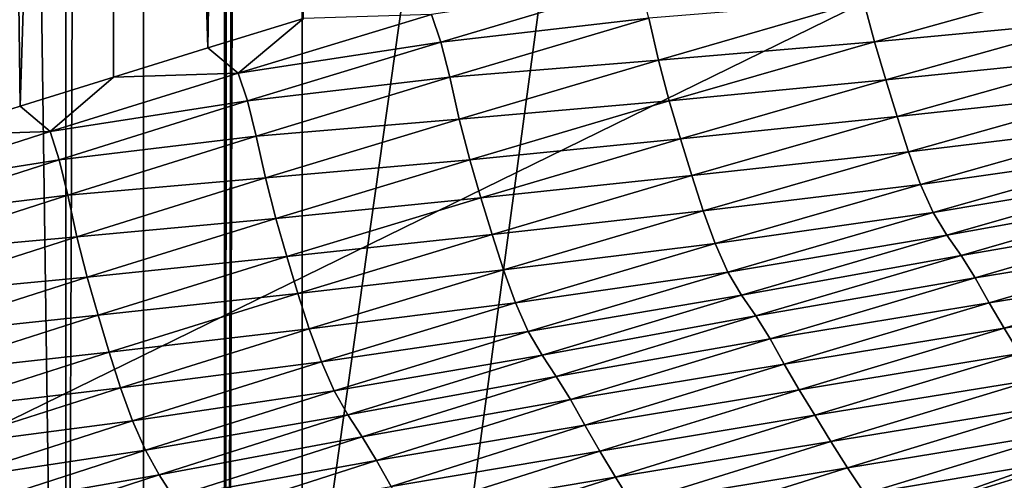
# Model space of a CAD drawing. Extents: x -54 to 446, y -6 to 1400.
# Tile 48 of 254: x -14.078 to -13.458, y 1332.03 to 1332.32. Entities that reach past the tile are written whole.
import ezdxf

# ---------------------------------------------------------------- set-up
doc = ezdxf.new("R2010")
doc.units = 0
doc.header["$LTSCALE"] = 52.148148
for name, color, linetype in [('1017', 7, 'CONTINUOUS'), ('1161', 7, 'CONTINUOUS'), ('1182', 7, 'CONTINUOUS'), ('1369', 7, 'CONTINUOUS'), ('1451', 7, 'CONTINUOUS'), ('1519', 7, 'CONTINUOUS'), ('1523', 7, 'CONTINUOUS'), ('1554', 7, 'CONTINUOUS'), ('1576', 7, 'CONTINUOUS'), ('999', 7, 'CONTINUOUS')]:
    doc.layers.add(name, color=color, linetype=linetype)

msp = doc.modelspace()

# ---------------------------------------------------------------- linework, layer by layer
at = {"layer": '1017', "color": 7, "linetype": 'CONTINUOUS'}
for points in [[(-13.94889, 1396.74866, -1.4), (-13.94889, 1330.98899, -1.4), (-13.91518, 1396.66714, -0.43457), (-13.94889, 1396.74866, -1.4)], [(-13.94889, 1330.98899, -1.4), (-13.91397, 1396.55017, -0.4), (-13.91518, 1396.66714, -0.43457), (-13.94889, 1330.98899, -1.4)], [(-13.9, 1347.25563), (-13.9, 1396.55017, 0), (-13.94889, 1330.98899, -1.4), (-13.9, 1347.25563)], [(-13.9, 1396.55017, 0), (-13.91397, 1396.55017, -0.4), (-13.94889, 1330.98899, -1.4), (-13.9, 1396.55017, 0)], [(-13.9, 1345.7), (-13.9, 1347.25563), (-13.94889, 1330.98899, -1.4), (-13.9, 1345.7)], [(-13.9, 1344.5), (-13.9, 1345.7), (-13.94889, 1330.98899, -1.4), (-13.9, 1344.5)], [(-13.9, 1330.9401, 0), (-13.9, 1344.5), (-13.94889, 1330.98899, -1.4), (-13.9, 1330.9401, 0)]]:
    msp.add_3dface(points, dxfattribs=at)
at = {"layer": '1161', "color": 7, "linetype": 'CONTINUOUS'}
for points in [[(-13.9, 1330.9401, 0), (-9.82878, 1328.5, 9.82878), (-13.9, 1344.5), (-13.9, 1330.9401, 0)], [(-13.9, 1344.5), (-9.82878, 1328.5, 9.82878), (-9.82849, 1344.32842, 9.82979), (-13.9, 1344.5)]]:
    msp.add_3dface(points, dxfattribs=at)
at = {"layer": '1182', "color": 7, "linetype": 'CONTINUOUS'}
for points in [[(-13.94889, 1330.98899, -1.4), (-13.94889, 1396.74866, -1.4), (-15.05135, 1330.98899, -1.4), (-13.94889, 1330.98899, -1.4)], [(-15.05135, 1330.98899, -1.4), (-13.94889, 1396.74866, -1.4), (-15.05135, 1396.74866, -1.4), (-15.05135, 1330.98899, -1.4)]]:
    msp.add_3dface(points, dxfattribs=at)
at = {"layer": '1369', "color": 7, "linetype": 'CONTINUOUS'}
for points in [[(-15.29993, 1330.47769, 0.04261), (-9.9296, 1332.0576, 9.8693), (-15.3, 1330.48291, 0.08523), (-15.29993, 1330.47769, 0.04261)], [(-15.3, 1330.48291, 0.08523), (-9.9296, 1332.0576, 9.8693), (-15.29807, 1330.51251, 0.32473), (-15.3, 1330.48291, 0.08523)], [(-15.29985, 1330.47248), (-9.9296, 1332.0576, 9.8693), (-15.29993, 1330.47769, 0.04261), (-15.29985, 1330.47248)], [(-14, 1330.47248), (-9.9296, 1332.0576, 9.8693), (-15.29985, 1330.47248), (-14, 1330.47248)], [(-15.29807, 1330.51251, 0.32473), (-9.9296, 1332.0576, 9.8693), (-15.29268, 1330.54227, 0.56201), (-15.29807, 1330.51251, 0.32473)], [(-15.29268, 1330.54227, 0.56201), (-9.9296, 1332.0576, 9.8693), (-15.28382, 1330.57219, 0.79705), (-15.29268, 1330.54227, 0.56201)], [(-15.28382, 1330.57219, 0.79705), (-9.9296, 1332.0576, 9.8693), (-15.27148, 1330.60223, 1.02974), (-15.28382, 1330.57219, 0.79705)], [(-15.27148, 1330.60223, 1.02974), (-9.9296, 1332.0576, 9.8693), (-15.2556, 1330.63233, 1.25975), (-15.27148, 1330.60223, 1.02974)], [(-15.2556, 1330.63233, 1.25975), (-9.9296, 1332.0576, 9.8693), (-15.23632, 1330.6626, 1.48789), (-15.2556, 1330.63233, 1.25975)], [(-15.23632, 1330.6626, 1.48789), (-9.9296, 1332.0576, 9.8693), (-15.21374, 1330.69314, 1.71506), (-15.23632, 1330.6626, 1.48789)], [(-15.21374, 1330.69314, 1.71506), (-9.9296, 1332.0576, 9.8693), (-15.18791, 1330.72391, 1.94101), (-15.21374, 1330.69314, 1.71506)], [(-15.18791, 1330.72391, 1.94101), (-9.9296, 1332.0576, 9.8693), (-15.15878, 1330.75491, 2.16571), (-15.18791, 1330.72391, 1.94101)], [(-15.15878, 1330.75491, 2.16571), (-9.9296, 1332.0576, 9.8693), (-15.12629, 1330.78625, 2.39006), (-15.15878, 1330.75491, 2.16571)], [(-15.12629, 1330.78625, 2.39006), (-9.9296, 1332.0576, 9.8693), (-15.09044, 1330.81802, 2.61465), (-15.12629, 1330.78625, 2.39006)], [(-15.09044, 1330.81802, 2.61465), (-9.9296, 1332.0576, 9.8693), (-15.0513, 1330.85013, 2.83893), (-15.09044, 1330.81802, 2.61465)], [(-15.0513, 1330.85013, 2.83893), (-9.9296, 1332.0576, 9.8693), (-15.00873, 1330.88266, 3.06332), (-15.0513, 1330.85013, 2.83893)], [(-15.00873, 1330.88266, 3.06332), (-9.9296, 1332.0576, 9.8693), (-14.96261, 1330.91568, 3.28841), (-15.00873, 1330.88266, 3.06332)], [(-14.96261, 1330.91568, 3.28841), (-9.9296, 1332.0576, 9.8693), (-14.91291, 1330.94925, 3.51447), (-14.96261, 1330.91568, 3.28841)], [(-14.91291, 1330.94925, 3.51447), (-9.9296, 1332.0576, 9.8693), (-14.85969, 1330.98329, 3.74107), (-14.91291, 1330.94925, 3.51447)], [(-14.85969, 1330.98329, 3.74107), (-9.9296, 1332.0576, 9.8693), (-14.80302, 1331.01773, 3.96761), (-14.85969, 1330.98329, 3.74107)], [(-14.80302, 1331.01773, 3.96761), (-9.9296, 1332.0576, 9.8693), (-14.7429, 1331.05252, 4.19387), (-14.80302, 1331.01773, 3.96761)], [(-14.7429, 1331.05252, 4.19387), (-9.9296, 1332.0576, 9.8693), (-14.67926, 1331.08774, 4.42028), (-14.7429, 1331.05252, 4.19387)], [(-14.67926, 1331.08774, 4.42028), (-9.9296, 1332.0576, 9.8693), (-14.61229, 1331.12327, 4.6461), (-14.67926, 1331.08774, 4.42028)], [(-14.61229, 1331.12327, 4.6461), (-9.9296, 1332.0576, 9.8693), (-14.54222, 1331.15898, 4.87053), (-14.61229, 1331.12327, 4.6461)], [(-14.54222, 1331.15898, 4.87053), (-9.9296, 1332.0576, 9.8693), (-14.46895, 1331.1949, 5.09381), (-14.54222, 1331.15898, 4.87053)], [(-14.46895, 1331.1949, 5.09381), (-9.9296, 1332.0576, 9.8693), (-14.39251, 1331.23102, 5.31594), (-14.46895, 1331.1949, 5.09381)], [(-14.39251, 1331.23102, 5.31594), (-9.9296, 1332.0576, 9.8693), (-14.31306, 1331.26728, 5.53653), (-14.39251, 1331.23102, 5.31594)], [(-14.31306, 1331.26728, 5.53653), (-9.9296, 1332.0576, 9.8693), (-14.23072, 1331.30362, 5.75531), (-14.31306, 1331.26728, 5.53653)], [(-14.23072, 1331.30362, 5.75531), (-9.9296, 1332.0576, 9.8693), (-14.14538, 1331.34006, 5.97248), (-14.23072, 1331.30362, 5.75531)], [(-14.14538, 1331.34006, 5.97248), (-9.9296, 1332.0576, 9.8693), (-14.05707, 1331.37661, 6.18806), (-14.14538, 1331.34006, 5.97248)], [(-14.05707, 1331.37661, 6.18806), (-9.9296, 1332.0576, 9.8693), (-13.96585, 1331.41325, 6.40203), (-14.05707, 1331.37661, 6.18806)], [(-13.96585, 1331.41325, 6.40203), (-9.9296, 1332.0576, 9.8693), (-13.87187, 1331.44991, 6.61407), (-13.96585, 1331.41325, 6.40203)], [(-13.87187, 1331.44991, 6.61407), (-9.9296, 1332.0576, 9.8693), (-13.77491, 1331.48666, 6.82461), (-13.87187, 1331.44991, 6.61407)], [(-13.77491, 1331.48666, 6.82461), (-9.9296, 1332.0576, 9.8693), (-13.67462, 1331.52362, 7.03432), (-13.77491, 1331.48666, 6.82461)], [(-13.67462, 1331.52362, 7.03432), (-9.9296, 1332.0576, 9.8693), (-13.57092, 1331.56083, 7.24346), (-13.67462, 1331.52362, 7.03432)], [(-13.57092, 1331.56083, 7.24346), (-9.9296, 1332.0576, 9.8693), (-13.464, 1331.59821, 7.45167), (-13.57092, 1331.56083, 7.24346)], [(-13.464, 1331.59821, 7.45167), (-9.9296, 1332.0576, 9.8693), (-13.35348, 1331.63585, 7.65939), (-13.464, 1331.59821, 7.45167)]]:
    msp.add_3dface(points, dxfattribs=at)
at = {"layer": '1451', "color": 7, "linetype": 'CONTINUOUS'}
for points in [[(-14.95129, 1331.22659, -1.4), (-14.95129, 1396.27951, -1.4), (-14.04895, 1331.22659, -1.4), (-14.95129, 1331.22659, -1.4)], [(-14.04895, 1331.22659, -1.4), (-14.95129, 1396.27951, -1.4), (-14.04895, 1396.27951, -1.4), (-14.04895, 1331.22659, -1.4)]]:
    msp.add_3dface(points, dxfattribs=at)
at = {"layer": '1519', "color": 7, "linetype": 'CONTINUOUS'}
for points in [[(-13.81261, 1332.30631, 8.11545), (-13.6872, 1332.34352, 8.33137), (-13.81857, 1332.32357, 8.12765), (-13.81261, 1332.30631, 8.11545)], [(-13.81261, 1332.30631, 8.11545), (-13.6815, 1332.32137, 8.36119), (-13.6872, 1332.34352, 8.33137), (-13.81261, 1332.30631, 8.11545)], [(-13.53937, 1332.30633, 8.64691), (-13.40635, 1332.34364, 8.86401), (-13.54622, 1332.3322, 8.61816), (-13.53937, 1332.30633, 8.64691)], [(-13.53937, 1332.30633, 8.64691), (-13.39921, 1332.31972, 8.88087), (-13.40635, 1332.34364, 8.86401), (-13.53937, 1332.30633, 8.64691)], [(-13.67545, 1332.29494, 8.40094), (-13.54622, 1332.3322, 8.61816), (-13.6815, 1332.32137, 8.36119), (-13.67545, 1332.29494, 8.40094)], [(-13.67545, 1332.29494, 8.40094), (-13.53937, 1332.30633, 8.64691), (-13.54622, 1332.3322, 8.61816), (-13.67545, 1332.29494, 8.40094)], [(-13.94032, 1332.28669, 7.90967), (-13.81261, 1332.30631, 8.11545), (-13.81857, 1332.32357, 8.12765), (-13.94032, 1332.28669, 7.90967)], [(-13.94032, 1332.28669, 7.90967), (-13.81857, 1332.32357, 8.12765), (-13.89921, 1332.32106, 7.99169), (-13.94032, 1332.28669, 7.90967)], [(-13.95947, 1332.30266, 7.88214), (-13.94032, 1332.28669, 7.90967), (-13.89921, 1332.32106, 7.99169), (-13.95947, 1332.30266, 7.88214)], [(-13.80702, 1332.2841, 8.1442), (-13.6815, 1332.32137, 8.36119), (-13.81261, 1332.30631, 8.11545), (-13.80702, 1332.2841, 8.1442)], [(-13.80702, 1332.2841, 8.1442), (-13.67545, 1332.29494, 8.40094), (-13.6815, 1332.32137, 8.36119), (-13.80702, 1332.2841, 8.1442)], [(-13.53227, 1332.28239, 8.66325), (-13.39921, 1332.31972, 8.88087), (-13.53937, 1332.30633, 8.64691), (-13.53227, 1332.28239, 8.66325)], [(-13.53227, 1332.28239, 8.66325), (-13.39213, 1332.29668, 8.89278), (-13.39921, 1332.31972, 8.88087), (-13.53227, 1332.28239, 8.66325)], [(-13.93451, 1332.26917, 7.89813), (-13.81261, 1332.30631, 8.11545), (-13.94032, 1332.28669, 7.90967), (-13.93451, 1332.26917, 7.89813)], [(-13.93451, 1332.26917, 7.89813), (-13.80702, 1332.2841, 8.1442), (-13.81261, 1332.30631, 8.11545), (-13.93451, 1332.26917, 7.89813)], [(-13.66868, 1332.26913, 8.42869), (-13.53937, 1332.30633, 8.64691), (-13.67545, 1332.29494, 8.40094), (-13.66868, 1332.26913, 8.42869)], [(-13.66868, 1332.26913, 8.42869), (-13.53227, 1332.28239, 8.66325), (-13.53937, 1332.30633, 8.64691), (-13.66868, 1332.26913, 8.42869)], [(-14.01895, 1332.28425, 7.77206), (-13.94032, 1332.28669, 7.90967), (-13.95947, 1332.30266, 7.88214), (-14.01895, 1332.28425, 7.77206)], [(-13.80106, 1332.25777, 8.18248), (-13.67545, 1332.29494, 8.40094), (-13.80702, 1332.2841, 8.1442), (-13.80106, 1332.25777, 8.18248)], [(-13.80106, 1332.25777, 8.18248), (-13.66868, 1332.26913, 8.42869), (-13.67545, 1332.29494, 8.40094), (-13.80106, 1332.25777, 8.18248)], [(-13.5252, 1332.25932, 8.67482), (-13.39213, 1332.29668, 8.89278), (-13.53227, 1332.28239, 8.66325), (-13.5252, 1332.25932, 8.67482)], [(-13.5252, 1332.25932, 8.67482), (-13.38494, 1332.27454, 8.90215), (-13.39213, 1332.29668, 8.89278), (-13.5252, 1332.25932, 8.67482)], [(-14.05868, 1332.24985, 7.69013), (-13.93451, 1332.26917, 7.89813), (-13.94032, 1332.28669, 7.90967), (-14.05868, 1332.24985, 7.69013)], [(-14.05868, 1332.24985, 7.69013), (-13.94032, 1332.28669, 7.90967), (-14.01895, 1332.28425, 7.77206), (-14.05868, 1332.24985, 7.69013)], [(-14.07769, 1332.26581, 7.66139), (-14.05868, 1332.24985, 7.69013), (-14.01895, 1332.28425, 7.77206), (-14.07769, 1332.26581, 7.66139)], [(-13.92904, 1332.2469, 7.92582), (-13.80702, 1332.2841, 8.1442), (-13.93451, 1332.26917, 7.89813), (-13.92904, 1332.2469, 7.92582)], [(-13.92904, 1332.2469, 7.92582), (-13.80106, 1332.25777, 8.18248), (-13.80702, 1332.2841, 8.1442), (-13.92904, 1332.2469, 7.92582)], [(-13.66164, 1332.24519, 8.44451), (-13.53227, 1332.28239, 8.66325), (-13.66868, 1332.26913, 8.42869), (-13.66164, 1332.24519, 8.44451)], [(-13.66164, 1332.24519, 8.44451), (-13.5252, 1332.25932, 8.67482), (-13.53227, 1332.28239, 8.66325), (-13.66164, 1332.24519, 8.44451)], [(-13.51799, 1332.23713, 8.68394), (-13.38494, 1332.27454, 8.90215), (-13.5252, 1332.25932, 8.67482), (-13.51799, 1332.23713, 8.68394)], [(-13.51799, 1332.23713, 8.68394), (-13.37743, 1332.25411, 8.90887), (-13.38494, 1332.27454, 8.90215), (-13.51799, 1332.23713, 8.68394)], [(-14.05303, 1332.23207, 7.67925), (-13.93451, 1332.26917, 7.89813), (-14.05868, 1332.24985, 7.69013), (-14.05303, 1332.23207, 7.67925)], [(-14.05303, 1332.23207, 7.67925), (-13.92904, 1332.2469, 7.92582), (-13.93451, 1332.26917, 7.89813), (-14.05303, 1332.23207, 7.67925)], [(-13.79439, 1332.23203, 8.20922), (-13.66868, 1332.26913, 8.42869), (-13.80106, 1332.25777, 8.18248), (-13.79439, 1332.23203, 8.20922)], [(-13.79439, 1332.23203, 8.20922), (-13.66164, 1332.24519, 8.44451), (-13.66868, 1332.26913, 8.42869), (-13.79439, 1332.23203, 8.20922)], [(-14.13572, 1332.24733, 7.55006), (-14.05868, 1332.24985, 7.69013), (-14.07769, 1332.26581, 7.66139), (-14.13572, 1332.24733, 7.55006)], [(-13.92318, 1332.22066, 7.96261), (-13.80106, 1332.25777, 8.18248), (-13.92904, 1332.2469, 7.92582), (-13.92318, 1332.22066, 7.96261)], [(-13.92318, 1332.22066, 7.96261), (-13.79439, 1332.23203, 8.20922), (-13.80106, 1332.25777, 8.18248), (-13.92318, 1332.22066, 7.96261)], [(-13.65458, 1332.22208, 8.45572), (-13.5252, 1332.25932, 8.67482), (-13.66164, 1332.24519, 8.44451), (-13.65458, 1332.22208, 8.45572)], [(-13.65458, 1332.22208, 8.45572), (-13.51799, 1332.23713, 8.68394), (-13.5252, 1332.25932, 8.67482), (-13.65458, 1332.22208, 8.45572)], [(-14.17379, 1332.21301, 7.46884), (-14.05303, 1332.23207, 7.67925), (-14.05868, 1332.24985, 7.69013), (-14.17379, 1332.21301, 7.46884)], [(-14.17379, 1332.21301, 7.46884), (-14.05868, 1332.24985, 7.69013), (-14.13572, 1332.24733, 7.55006), (-14.17379, 1332.21301, 7.46884)], [(-13.51046, 1332.21659, 8.69049), (-13.37743, 1332.25411, 8.90887), (-13.51799, 1332.23713, 8.68394), (-13.51046, 1332.21659, 8.69049)], [(-13.51046, 1332.21659, 8.69049), (-13.3694, 1332.23656, 8.91187), (-13.37743, 1332.25411, 8.90887), (-13.51046, 1332.21659, 8.69049)], [(-14.04768, 1332.20973, 7.70587), (-13.92904, 1332.2469, 7.92582), (-14.05303, 1332.23207, 7.67925), (-14.04768, 1332.20973, 7.70587)], [(-14.04768, 1332.20973, 7.70587), (-13.92318, 1332.22066, 7.96261), (-13.92904, 1332.2469, 7.92582), (-14.04768, 1332.20973, 7.70587)], [(-13.78741, 1332.20807, 8.2245), (-13.66164, 1332.24519, 8.44451), (-13.79439, 1332.23203, 8.20922), (-13.78741, 1332.20807, 8.2245)], [(-13.78741, 1332.20807, 8.2245), (-13.65458, 1332.22208, 8.45572), (-13.66164, 1332.24519, 8.44451), (-13.78741, 1332.20807, 8.2245)], [(-13.64737, 1332.19983, 8.46457), (-13.51799, 1332.23713, 8.68394), (-13.65458, 1332.22208, 8.45572), (-13.64737, 1332.19983, 8.46457)], [(-13.64737, 1332.19983, 8.46457), (-13.51046, 1332.21659, 8.69049), (-13.51799, 1332.23713, 8.68394), (-13.64737, 1332.19983, 8.46457)], [(-13.5024, 1332.19886, 8.69346), (-13.3694, 1332.23656, 8.91187), (-13.51046, 1332.21659, 8.69049), (-13.5024, 1332.19886, 8.69346)], [(-13.5024, 1332.19886, 8.69346), (-13.36079, 1332.22262, 8.91111), (-13.3694, 1332.23656, 8.91187), (-13.5024, 1332.19886, 8.69346)], [(-14.16829, 1332.19497, 7.45864), (-14.05303, 1332.23207, 7.67925), (-14.17379, 1332.21301, 7.46884), (-14.16829, 1332.19497, 7.45864)], [(-14.16829, 1332.19497, 7.45864), (-14.04768, 1332.20973, 7.70587), (-14.05303, 1332.23207, 7.67925), (-14.16829, 1332.19497, 7.45864)], [(-13.9166, 1332.19499, 7.98833), (-13.79439, 1332.23203, 8.20922), (-13.92318, 1332.22066, 7.96261), (-13.9166, 1332.19499, 7.98833)], [(-13.9166, 1332.19499, 7.98833), (-13.78741, 1332.20807, 8.2245), (-13.79439, 1332.23203, 8.20922), (-13.9166, 1332.19499, 7.98833)], [(-14.04193, 1332.18359, 7.74117), (-13.92318, 1332.22066, 7.96261), (-14.04768, 1332.20973, 7.70587), (-14.04193, 1332.18359, 7.74117)], [(-14.04193, 1332.18359, 7.74117), (-13.9166, 1332.19499, 7.98833), (-13.92318, 1332.22066, 7.96261), (-14.04193, 1332.18359, 7.74117)], [(-13.78038, 1332.18493, 8.23535), (-13.65458, 1332.22208, 8.45572), (-13.78741, 1332.20807, 8.2245), (-13.78038, 1332.18493, 8.23535)], [(-13.78038, 1332.18493, 8.23535), (-13.64737, 1332.19983, 8.46457), (-13.65458, 1332.22208, 8.45572), (-13.78038, 1332.18493, 8.23535)], [(-13.49376, 1332.18462, 8.6928), (-13.36079, 1332.22262, 8.91111), (-13.5024, 1332.19886, 8.69346), (-13.49376, 1332.18462, 8.6928)], [(-13.49376, 1332.18462, 8.6928), (-13.35191, 1332.21016, 8.91151), (-13.36079, 1332.22262, 8.91111), (-13.49376, 1332.18462, 8.6928)], [(-13.63981, 1332.17919, 8.47094), (-13.51046, 1332.21659, 8.69049), (-13.64737, 1332.19983, 8.46457), (-13.63981, 1332.17919, 8.47094)], [(-13.63981, 1332.17919, 8.47094), (-13.5024, 1332.19886, 8.69346), (-13.51046, 1332.21659, 8.69049), (-13.63981, 1332.17919, 8.47094)], [(-14.16305, 1332.17257, 7.48419), (-14.04768, 1332.20973, 7.70587), (-14.16829, 1332.19497, 7.45864), (-14.16305, 1332.17257, 7.48419)], [(-14.16305, 1332.17257, 7.48419), (-14.04193, 1332.18359, 7.74117), (-14.04768, 1332.20973, 7.70587), (-14.16305, 1332.17257, 7.48419)], [(-13.90969, 1332.17102, 8.00308), (-13.78741, 1332.20807, 8.2245), (-13.9166, 1332.19499, 7.98833), (-13.90969, 1332.17102, 8.00308)], [(-13.90969, 1332.17102, 8.00308), (-13.78038, 1332.18493, 8.23535), (-13.78741, 1332.20807, 8.2245), (-13.90969, 1332.17102, 8.00308)], [(-13.48484, 1332.17182, 8.69326), (-13.35191, 1332.21016, 8.91151), (-13.49376, 1332.18462, 8.6928), (-13.48484, 1332.17182, 8.69326)], [(-13.48484, 1332.17182, 8.69326), (-13.3431, 1332.19636, 8.91654), (-13.35191, 1332.21016, 8.91151), (-13.48484, 1332.17182, 8.69326)], [(-13.77317, 1332.16262, 8.24392), (-13.64737, 1332.19983, 8.46457), (-13.78038, 1332.18493, 8.23535), (-13.77317, 1332.16262, 8.24392)], [(-13.77317, 1332.16262, 8.24392), (-13.63981, 1332.17919, 8.47094), (-13.64737, 1332.19983, 8.46457), (-13.77317, 1332.16262, 8.24392)], [(-13.63174, 1332.16127, 8.47387), (-13.5024, 1332.19886, 8.69346), (-13.63981, 1332.17919, 8.47094), (-13.63174, 1332.16127, 8.47387)], [(-13.63174, 1332.16127, 8.47387), (-13.49376, 1332.18462, 8.6928), (-13.5024, 1332.19886, 8.69346), (-13.63174, 1332.16127, 8.47387)], [(-14.03544, 1332.15799, 7.76589), (-13.9166, 1332.19499, 7.98833), (-14.04193, 1332.18359, 7.74117), (-14.03544, 1332.15799, 7.76589)], [(-14.03544, 1332.15799, 7.76589), (-13.90969, 1332.17102, 8.00308), (-13.9166, 1332.19499, 7.98833), (-14.03544, 1332.15799, 7.76589)], [(-13.47598, 1332.15775, 8.69817), (-13.3431, 1332.19636, 8.91654), (-13.48484, 1332.17182, 8.69326), (-13.47598, 1332.15775, 8.69817)], [(-13.47598, 1332.15775, 8.69817), (-13.33426, 1332.18077, 8.92256), (-13.3431, 1332.19636, 8.91654), (-13.47598, 1332.15775, 8.69817)], [(-14.1574, 1332.14654, 7.51802), (-14.04193, 1332.18359, 7.74117), (-14.16305, 1332.17257, 7.48419), (-14.1574, 1332.14654, 7.51802)], [(-14.1574, 1332.14654, 7.51802), (-14.03544, 1332.15799, 7.76589), (-14.04193, 1332.18359, 7.74117), (-14.1574, 1332.14654, 7.51802)], [(-13.90269, 1332.14785, 8.01356), (-13.78038, 1332.18493, 8.23535), (-13.90969, 1332.17102, 8.00308), (-13.90269, 1332.14785, 8.01356)], [(-13.90269, 1332.14785, 8.01356), (-13.77317, 1332.16262, 8.24392), (-13.78038, 1332.18493, 8.23535), (-13.90269, 1332.14785, 8.01356)], [(-13.62308, 1332.14673, 8.47332), (-13.49376, 1332.18462, 8.6928), (-13.63174, 1332.16127, 8.47387), (-13.62308, 1332.14673, 8.47332)], [(-13.62308, 1332.14673, 8.47332), (-13.48484, 1332.17182, 8.69326), (-13.49376, 1332.18462, 8.6928), (-13.62308, 1332.14673, 8.47332)], [(-13.46706, 1332.14197, 8.70401), (-13.33426, 1332.18077, 8.92256), (-13.47598, 1332.15775, 8.69817), (-13.46706, 1332.14197, 8.70401)], [(-13.46706, 1332.14197, 8.70401), (-13.32504, 1332.16499, 8.92455), (-13.33426, 1332.18077, 8.92256), (-13.46706, 1332.14197, 8.70401)], [(-13.7656, 1332.14188, 8.25011), (-13.63981, 1332.17919, 8.47094), (-13.77317, 1332.16262, 8.24392), (-13.7656, 1332.14188, 8.25011)], [(-13.7656, 1332.14188, 8.25011), (-13.63174, 1332.16127, 8.47387), (-13.63981, 1332.17919, 8.47094), (-13.7656, 1332.14188, 8.25011)], [(-14.02859, 1332.13402, 7.78009), (-13.90969, 1332.17102, 8.00308), (-14.03544, 1332.15799, 7.76589), (-14.02859, 1332.13402, 7.78009)], [(-14.02859, 1332.13402, 7.78009), (-13.90269, 1332.14785, 8.01356), (-13.90969, 1332.17102, 8.00308), (-14.02859, 1332.13402, 7.78009)], [(-13.61413, 1332.1336, 8.47382), (-13.48484, 1332.17182, 8.69326), (-13.62308, 1332.14673, 8.47332), (-13.61413, 1332.1336, 8.47382)], [(-13.61413, 1332.1336, 8.47382), (-13.47598, 1332.15775, 8.69817), (-13.48484, 1332.17182, 8.69326), (-13.61413, 1332.1336, 8.47382)], [(-13.89549, 1332.12548, 8.02185), (-13.77317, 1332.16262, 8.24392), (-13.90269, 1332.14785, 8.01356), (-13.89549, 1332.12548, 8.02185)], [(-13.89549, 1332.12548, 8.02185), (-13.7656, 1332.14188, 8.25011), (-13.77317, 1332.16262, 8.24392), (-13.89549, 1332.12548, 8.02185)], [(-13.45776, 1332.12601, 8.70598), (-13.32504, 1332.16499, 8.92455), (-13.46706, 1332.14197, 8.70401), (-13.45776, 1332.12601, 8.70598)], [(-13.45776, 1332.12601, 8.70598), (-13.31544, 1332.14918, 8.92303), (-13.32504, 1332.16499, 8.92455), (-13.45776, 1332.12601, 8.70598)], [(-14.151, 1332.121, 7.54174), (-14.03544, 1332.15799, 7.76589), (-14.1574, 1332.14654, 7.51802), (-14.151, 1332.121, 7.54174)], [(-14.151, 1332.121, 7.54174), (-14.02859, 1332.13402, 7.78009), (-14.03544, 1332.15799, 7.76589), (-14.151, 1332.121, 7.54174)], [(-13.75751, 1332.12378, 8.253), (-13.63174, 1332.16127, 8.47387), (-13.7656, 1332.14188, 8.25011), (-13.75751, 1332.12378, 8.253)], [(-13.75751, 1332.12378, 8.253), (-13.62308, 1332.14673, 8.47332), (-13.63174, 1332.16127, 8.47387), (-13.75751, 1332.12378, 8.253)], [(-13.60522, 1332.11925, 8.4786), (-13.47598, 1332.15775, 8.69817), (-13.61413, 1332.1336, 8.47382), (-13.60522, 1332.11925, 8.4786)], [(-13.60522, 1332.11925, 8.4786), (-13.46706, 1332.14197, 8.70401), (-13.47598, 1332.15775, 8.69817), (-13.60522, 1332.11925, 8.4786)], [(-13.44806, 1332.11003, 8.70454), (-13.31544, 1332.14918, 8.92303), (-13.45776, 1332.12601, 8.70598), (-13.44806, 1332.11003, 8.70454)], [(-14.02163, 1332.11081, 7.79021), (-13.90269, 1332.14785, 8.01356), (-14.02859, 1332.13402, 7.78009), (-14.02163, 1332.11081, 7.79021)], [(-14.02163, 1332.11081, 7.79021), (-13.89549, 1332.12548, 8.02185), (-13.90269, 1332.14785, 8.01356), (-14.02163, 1332.11081, 7.79021)], [(-13.74884, 1332.10893, 8.25253), (-13.62308, 1332.14673, 8.47332), (-13.75751, 1332.12378, 8.253), (-13.74884, 1332.10893, 8.25253)], [(-13.74884, 1332.10893, 8.25253), (-13.61413, 1332.1336, 8.47382), (-13.62308, 1332.14673, 8.47332), (-13.74884, 1332.10893, 8.25253)], [(-13.88791, 1332.10464, 8.02786), (-13.7656, 1332.14188, 8.25011), (-13.89549, 1332.12548, 8.02185), (-13.88791, 1332.10464, 8.02786)], [(-13.88791, 1332.10464, 8.02786), (-13.75751, 1332.12378, 8.253), (-13.7656, 1332.14188, 8.25011), (-13.88791, 1332.10464, 8.02786)], [(-13.59623, 1332.10328, 8.48427), (-13.46706, 1332.14197, 8.70401), (-13.60522, 1332.11925, 8.4786), (-13.59623, 1332.10328, 8.48427)], [(-13.59623, 1332.10328, 8.48427), (-13.45776, 1332.12601, 8.70598), (-13.46706, 1332.14197, 8.70401), (-13.59623, 1332.10328, 8.48427)], [(-14.14422, 1332.09703, 7.55541), (-14.02859, 1332.13402, 7.78009), (-14.151, 1332.121, 7.54174), (-14.14422, 1332.09703, 7.55541)], [(-14.14422, 1332.09703, 7.55541), (-14.02163, 1332.11081, 7.79021), (-14.02859, 1332.13402, 7.78009), (-14.14422, 1332.09703, 7.55541)], [(-13.73987, 1332.09546, 8.25308), (-13.61413, 1332.1336, 8.47382), (-13.74884, 1332.10893, 8.25253), (-13.73987, 1332.09546, 8.25308)], [(-13.73987, 1332.09546, 8.25308), (-13.60522, 1332.11925, 8.4786), (-13.61413, 1332.1336, 8.47382), (-13.73987, 1332.09546, 8.25308)], [(-14.01443, 1332.08839, 7.79824), (-13.89549, 1332.12548, 8.02185), (-14.02163, 1332.11081, 7.79021), (-14.01443, 1332.08839, 7.79824)], [(-14.01443, 1332.08839, 7.79824), (-13.88791, 1332.10464, 8.02786), (-13.89549, 1332.12548, 8.02185), (-14.01443, 1332.08839, 7.79824)], [(-13.58684, 1332.08715, 8.4862), (-13.45776, 1332.12601, 8.70598), (-13.59623, 1332.10328, 8.48427), (-13.58684, 1332.08715, 8.4862)], [(-13.58684, 1332.08715, 8.4862), (-13.44806, 1332.11003, 8.70454), (-13.45776, 1332.12601, 8.70598), (-13.58684, 1332.08715, 8.4862)], [(-13.87981, 1332.08635, 8.0307), (-13.75751, 1332.12378, 8.253), (-13.88791, 1332.10464, 8.02786), (-13.87981, 1332.08635, 8.0307)], [(-13.87981, 1332.08635, 8.0307), (-13.74884, 1332.10893, 8.25253), (-13.75751, 1332.12378, 8.253), (-13.87981, 1332.08635, 8.0307)], [(-13.7309, 1332.08085, 8.25772), (-13.60522, 1332.11925, 8.4786), (-13.73987, 1332.09546, 8.25308), (-13.7309, 1332.08085, 8.25772)], [(-13.7309, 1332.08085, 8.25772), (-13.59623, 1332.10328, 8.48427), (-13.60522, 1332.11925, 8.4786), (-13.7309, 1332.08085, 8.25772)], [(-14.13728, 1332.0738, 7.56518), (-14.02163, 1332.11081, 7.79021), (-14.14422, 1332.09703, 7.55541), (-14.13728, 1332.0738, 7.56518)], [(-14.13728, 1332.0738, 7.56518), (-14.01443, 1332.08839, 7.79824), (-14.02163, 1332.11081, 7.79021), (-14.13728, 1332.0738, 7.56518)], [(-13.87112, 1332.07121, 8.03033), (-13.74884, 1332.10893, 8.25253), (-13.87981, 1332.08635, 8.0307), (-13.87112, 1332.07121, 8.03033)], [(-13.87112, 1332.07121, 8.03033), (-13.73987, 1332.09546, 8.25308), (-13.74884, 1332.10893, 8.25253), (-13.87112, 1332.07121, 8.03033)], [(-13.57705, 1332.071, 8.48485), (-13.44806, 1332.11003, 8.70454), (-13.58684, 1332.08715, 8.4862), (-13.57705, 1332.071, 8.48485)], [(-13.57705, 1332.071, 8.48485), (-13.43806, 1332.0936, 8.70181), (-13.44806, 1332.11003, 8.70454), (-13.57705, 1332.071, 8.48485)], [(-14.00684, 1332.06745, 7.80406), (-13.88791, 1332.10464, 8.02786), (-14.01443, 1332.08839, 7.79824), (-14.00684, 1332.06745, 7.80406)], [(-14.00684, 1332.06745, 7.80406), (-13.87981, 1332.08635, 8.0307), (-13.88791, 1332.10464, 8.02786), (-14.00684, 1332.06745, 7.80406)], [(-13.72185, 1332.06468, 8.26321), (-13.59623, 1332.10328, 8.48427), (-13.7309, 1332.08085, 8.25772), (-13.72185, 1332.06468, 8.26321)], [(-13.72185, 1332.06468, 8.26321), (-13.58684, 1332.08715, 8.4862), (-13.59623, 1332.10328, 8.48427), (-13.72185, 1332.06468, 8.26321)], [(-13.86213, 1332.05741, 8.03092), (-13.73987, 1332.09546, 8.25308), (-13.87112, 1332.07121, 8.03033), (-13.86213, 1332.05741, 8.03092)], [(-13.86213, 1332.05741, 8.03092), (-13.7309, 1332.08085, 8.25772), (-13.73987, 1332.09546, 8.25308), (-13.86213, 1332.05741, 8.03092)], [(-13.56694, 1332.05443, 8.48223), (-13.43806, 1332.0936, 8.70181), (-13.57705, 1332.071, 8.48485), (-13.56694, 1332.05443, 8.48223)], [(-13.56694, 1332.05443, 8.48223), (-13.42773, 1332.07708, 8.698), (-13.43806, 1332.0936, 8.70181), (-13.56694, 1332.05443, 8.48223)], [(-14.13009, 1332.05133, 7.57293), (-14.01443, 1332.08839, 7.79824), (-14.13728, 1332.0738, 7.56518), (-14.13009, 1332.05133, 7.57293)], [(-14.13009, 1332.05133, 7.57293), (-14.00684, 1332.06745, 7.80406), (-14.01443, 1332.08839, 7.79824), (-14.13009, 1332.05133, 7.57293)], [(-13.71238, 1332.04838, 8.2651), (-13.58684, 1332.08715, 8.4862), (-13.72185, 1332.06468, 8.26321), (-13.71238, 1332.04838, 8.2651)], [(-13.71238, 1332.04838, 8.2651), (-13.57705, 1332.071, 8.48485), (-13.58684, 1332.08715, 8.4862), (-13.71238, 1332.04838, 8.2651)], [(-13.99872, 1332.04898, 7.80686), (-13.87981, 1332.08635, 8.0307), (-14.00684, 1332.06745, 7.80406), (-13.99872, 1332.04898, 7.80686)], [(-13.99872, 1332.04898, 7.80686), (-13.87112, 1332.07121, 8.03033), (-13.87981, 1332.08635, 8.0307), (-13.99872, 1332.04898, 7.80686)], [(-13.85312, 1332.04252, 8.03543), (-13.7309, 1332.08085, 8.25772), (-13.86213, 1332.05741, 8.03092), (-13.85312, 1332.04252, 8.03543)], [(-13.85312, 1332.04252, 8.03543), (-13.72185, 1332.06468, 8.26321), (-13.7309, 1332.08085, 8.25772), (-13.85312, 1332.04252, 8.03543)], [(-13.55649, 1332.03779, 8.47858), (-13.42773, 1332.07708, 8.698), (-13.56694, 1332.05443, 8.48223), (-13.55649, 1332.03779, 8.47858)], [(-13.55649, 1332.03779, 8.47858), (-13.41691, 1332.06083, 8.69292), (-13.42773, 1332.07708, 8.698), (-13.55649, 1332.03779, 8.47858)], [(-13.99003, 1332.03355, 7.80659), (-13.87112, 1332.07121, 8.03033), (-13.99872, 1332.04898, 7.80686), (-13.99003, 1332.03355, 7.80659)], [(-13.99003, 1332.03355, 7.80659), (-13.86213, 1332.05741, 8.03092), (-13.87112, 1332.07121, 8.03033), (-13.99003, 1332.03355, 7.80659)], [(-13.7025, 1332.03207, 8.26383), (-13.57705, 1332.071, 8.48485), (-13.71238, 1332.04838, 8.2651), (-13.7025, 1332.03207, 8.26383)], [(-13.7025, 1332.03207, 8.26383), (-13.56694, 1332.05443, 8.48223), (-13.57705, 1332.071, 8.48485), (-13.7025, 1332.03207, 8.26383)], [(-14.12249, 1332.0303, 7.57859), (-14.00684, 1332.06745, 7.80406), (-14.13009, 1332.05133, 7.57293), (-14.12249, 1332.0303, 7.57859)], [(-14.12249, 1332.0303, 7.57859), (-13.99872, 1332.04898, 7.80686), (-14.00684, 1332.06745, 7.80406), (-14.12249, 1332.0303, 7.57859)], [(-13.844, 1332.02617, 8.04074), (-13.72185, 1332.06468, 8.26321), (-13.85312, 1332.04252, 8.03543), (-13.844, 1332.02617, 8.04074)], [(-13.844, 1332.02617, 8.04074), (-13.71238, 1332.04838, 8.2651), (-13.72185, 1332.06468, 8.26321), (-13.844, 1332.02617, 8.04074)], [(-13.98102, 1332.01941, 7.80723), (-13.86213, 1332.05741, 8.03092), (-13.99003, 1332.03355, 7.80659), (-13.98102, 1332.01941, 7.80723)], [(-13.98102, 1332.01941, 7.80723), (-13.85312, 1332.04252, 8.03543), (-13.86213, 1332.05741, 8.03092), (-13.98102, 1332.01941, 7.80723)], [(-13.54554, 1332.02142, 8.47368), (-13.41691, 1332.06083, 8.69292), (-13.55649, 1332.03779, 8.47858), (-13.54554, 1332.02142, 8.47368)], [(-13.54554, 1332.02142, 8.47368), (-13.40553, 1332.04504, 8.68644), (-13.41691, 1332.06083, 8.69292), (-13.54554, 1332.02142, 8.47368)], [(-13.69229, 1332.01536, 8.26134), (-13.56694, 1332.05443, 8.48223), (-13.7025, 1332.03207, 8.26383), (-13.69229, 1332.01536, 8.26134)], [(-13.69229, 1332.01536, 8.26134), (-13.55649, 1332.03779, 8.47858), (-13.56694, 1332.05443, 8.48223), (-13.69229, 1332.01536, 8.26134)], [(-14.11436, 1332.01165, 7.58136), (-13.99872, 1332.04898, 7.80686), (-14.12249, 1332.0303, 7.57859), (-14.11436, 1332.01165, 7.58136)], [(-14.11436, 1332.01165, 7.58136), (-13.99003, 1332.03355, 7.80659), (-13.99872, 1332.04898, 7.80686), (-14.11436, 1332.01165, 7.58136)], [(-13.83446, 1332.00969, 8.04259), (-13.71238, 1332.04838, 8.2651), (-13.844, 1332.02617, 8.04074), (-13.83446, 1332.00969, 8.04259)], [(-13.83446, 1332.00969, 8.04259), (-13.7025, 1332.03207, 8.26383), (-13.71238, 1332.04838, 8.2651), (-13.83446, 1332.00969, 8.04259)], [(-13.53402, 1332.0055, 8.46743), (-13.40553, 1332.04504, 8.68644), (-13.54554, 1332.02142, 8.47368), (-13.53402, 1332.0055, 8.46743)], [(-13.53402, 1332.0055, 8.46743), (-13.39366, 1332.02971, 8.67876), (-13.40553, 1332.04504, 8.68644), (-13.53402, 1332.0055, 8.46743)], [(-13.97196, 1332.00425, 7.81161), (-13.85312, 1332.04252, 8.03543), (-13.98102, 1332.01941, 7.80723), (-13.97196, 1332.00425, 7.81161)], [(-13.97196, 1332.00425, 7.81161), (-13.844, 1332.02617, 8.04074), (-13.85312, 1332.04252, 8.03543), (-13.97196, 1332.00425, 7.81161)], [(-13.68171, 1331.9986, 8.25784), (-13.55649, 1332.03779, 8.47858), (-13.69229, 1332.01536, 8.26134), (-13.68171, 1331.9986, 8.25784)], [(-13.68171, 1331.9986, 8.25784), (-13.54554, 1332.02142, 8.47368), (-13.55649, 1332.03779, 8.47858), (-13.68171, 1331.9986, 8.25784)], [(-14.10565, 1331.99592, 7.58119), (-13.99003, 1332.03355, 7.80659), (-14.11436, 1332.01165, 7.58136), (-14.10565, 1331.99592, 7.58119)], [(-14.10565, 1331.99592, 7.58119), (-13.98102, 1332.01941, 7.80723), (-13.99003, 1332.03355, 7.80659), (-14.10565, 1331.99592, 7.58119)], [(-13.82449, 1331.99322, 8.04141), (-13.7025, 1332.03207, 8.26383), (-13.83446, 1332.00969, 8.04259), (-13.82449, 1331.99322, 8.04141)], [(-13.82449, 1331.99322, 8.04141), (-13.69229, 1332.01536, 8.26134), (-13.7025, 1332.03207, 8.26383), (-13.82449, 1331.99322, 8.04141)]]:
    msp.add_3dface(points, dxfattribs=at)
at = {"layer": '1523', "color": 7, "linetype": 'CONTINUOUS'}
for points in [[(-14.00006, 1344.60002), (-12.12026, 1344.47771, 7.00709), (-14.00006, 1331.1777), (-14.00006, 1344.60002)], [(-14.00006, 1331.1777), (-12.12026, 1344.47771, 7.00709), (-14, 1330.47248), (-14.00006, 1331.1777)], [(-14, 1330.47248), (-12.12026, 1344.47771, 7.00709), (-9.9296, 1332.0576, 9.8693), (-14, 1330.47248)]]:
    msp.add_3dface(points, dxfattribs=at)
at = {"layer": '1554', "color": 7, "linetype": 'CONTINUOUS'}
for points in [[(-14.00006, 1344.60002), (-14.04895, 1331.22659, -1.4), (-14.04895, 1396.27951, -1.4), (-14.00006, 1344.60002)], [(-14.00006, 1344.60002), (-14.00006, 1331.1777), (-14.04895, 1331.22659, -1.4), (-14.00006, 1344.60002)]]:
    msp.add_3dface(points, dxfattribs=at)
at = {"layer": '1576', "color": 7, "linetype": 'CONTINUOUS'}
for points in [[(-13.95947, 1332.30266, 7.88214), (-13.92828, 1334.2599, 7.97078), (-14.01655, 1334.22807, 7.80622), (-13.95947, 1332.30266, 7.88214)], [(-13.95947, 1332.30266, 7.88214), (-13.89921, 1332.32106, 7.99169), (-13.92828, 1334.2599, 7.97078), (-13.95947, 1332.30266, 7.88214)], [(-14.07769, 1332.26581, 7.66139), (-14.01655, 1334.22807, 7.80622), (-14.10297, 1334.19622, 7.64081), (-14.07769, 1332.26581, 7.66139)], [(-14.07769, 1332.26581, 7.66139), (-14.01895, 1332.28425, 7.77206), (-14.01655, 1334.22807, 7.80622), (-14.07769, 1332.26581, 7.66139)], [(-14.01895, 1332.28425, 7.77206), (-13.95947, 1332.30266, 7.88214), (-14.01655, 1334.22807, 7.80622), (-14.01895, 1332.28425, 7.77206)], [(-14.13572, 1332.24733, 7.55006), (-14.07769, 1332.26581, 7.66139), (-14.10297, 1334.19622, 7.64081), (-14.13572, 1332.24733, 7.55006)]]:
    msp.add_3dface(points, dxfattribs=at)
at = {"layer": '999', "color": 7, "linetype": 'CONTINUOUS'}
for points in [[(-15.995, 1331.13135, -0.4), (-15.76858, 1398.70779, -2.71141), (-13.61758, 1344, -8.40008), (-15.995, 1331.13135, -0.4)], [(-13.61758, 1341.59674, -8.40008), (-15.995, 1331.13135, -0.4), (-13.61758, 1344, -8.40008), (-13.61758, 1341.59674, -8.40008)], [(-13.61758, 1337.40326, -8.40008), (-15.995, 1331.13135, -0.4), (-13.61758, 1341.59674, -8.40008), (-13.61758, 1337.40326, -8.40008)], [(-13.61758, 1334, -8.40008), (-15.995, 1331.13135, -0.4), (-13.61758, 1337.40326, -8.40008), (-13.61758, 1334, -8.40008)], [(-13.45386, 1333.3112, -8.65988), (-15.995, 1331.13135, -0.4), (-13.61758, 1334, -8.40008), (-13.45386, 1333.3112, -8.65988)], [(-13.16788, 1332.92097, -9.08884), (-15.995, 1331.13135, -0.4), (-13.45386, 1333.3112, -8.65988), (-13.16788, 1332.92097, -9.08884)], [(-12.83956, 1332.67774, -9.54702), (-15.995, 1331.13135, -0.4), (-13.16788, 1332.92097, -9.08884), (-12.83956, 1332.67774, -9.54702)], [(-12.13891, 1332.5, -10.42338), (-15.995, 1331.13135, -0.4), (-12.83956, 1332.67774, -9.54702), (-12.13891, 1332.5, -10.42338)], [(-8.54071, 1330.23446, -13.52983), (-15.995, 1331.13135, -0.4), (-9.64452, 1332.5, -12.76649), (-8.54071, 1330.23446, -13.52983)], [(-9.64452, 1332.5, -12.76649), (-15.995, 1331.13135, -0.4), (-12.13891, 1332.5, -10.42338), (-9.64452, 1332.5, -12.76649)]]:
    msp.add_3dface(points, dxfattribs=at)

doc.saveas('drawing.dxf')
